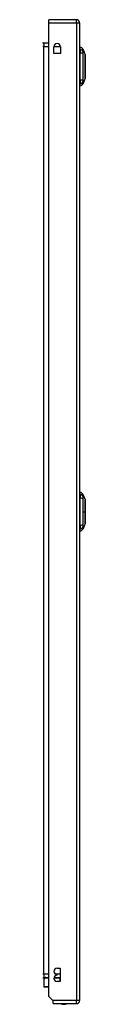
# Model space of a CAD drawing. Header units: inches. Extents: x 27 to 746, y 82 to 342.
# Tile 9 of 30: x 208.7 to 209.99, y 191.1 to 221.03. Entities that reach past the tile are written whole.
import ezdxf

# ---------------------------------------------------------------- set-up
doc = ezdxf.new("R2010")
doc.units = ezdxf.units.IN
doc.header["$MEASUREMENT"] = 0
doc.layers.add('Visible Edges(ANSI)', color=7, linetype='Continuous', lineweight=25)
doc.layers.add('Visible Tangent Edges(ANSI)', color=7, linetype='Continuous', lineweight=25)

msp = doc.modelspace()

# ---------------------------------------------------------------- linework, layer by layer
at = {"layer": 'Visible Edges(ANSI)'}
for p, q in [((209.724, 221.035), (208.889, 221.035)), ((208.889, 220.936), (208.889, 221.035)), ((208.889, 191.333), (208.889, 220.936)), ((209.823, 220.936), (209.823, 191.216)), ((208.889, 220.317), (208.735, 220.317)), ((209.038, 220.007), (209.038, 220.211)), ((209.241, 220.211), (209.241, 220.007)), ((209.839, 220.133), (209.839, 220.201)), ((209.839, 220.133), (209.839, 220.023)), ((209.931, 220.127), (209.993, 219.968)), ((209.241, 220.007), (209.038, 220.007)), ((209.839, 219.199), (209.839, 220.023)), ((209.839, 219.199), (209.839, 219.088)), ((209.993, 219.254), (209.931, 219.094)), ((209.839, 219.02), (209.839, 219.088)), ((209.839, 206.598), (209.839, 206.666)), ((209.839, 206.598), (209.839, 206.488)), ((209.931, 206.592), (209.993, 206.433)), ((209.839, 205.664), (209.839, 206.488)), ((209.993, 205.719), (209.931, 205.559)), ((209.839, 205.664), (209.839, 205.553)), ((209.839, 205.485), (209.839, 205.553)), ((208.735, 191.913), (208.889, 191.913)), ((208.739, 191.868), (208.779, 191.908)), ((209.048, 191.913), (209.234, 191.913)), ((209.139, 192.192), (209.234, 192.192)), ((209.139, 191.982), (209.139, 192.002)), ((209.234, 192.192), (209.234, 191.792)), ((208.734, 191.854), (208.734, 191.638)), ((208.889, 191.618), (208.753, 191.618)), ((209.234, 191.792), (209.139, 191.792)), ((209.006, 191.216), (208.889, 191.333)), ((209.023, 191.199), (209.006, 191.216)), ((209.023, 191.117), (209.023, 191.199)), ((209.023, 191.117), (209.724, 191.117))]:
    msp.add_line(p, q, dxfattribs=at)
at = {"layer": 'Visible Edges(ANSI)', "flags": 128}
for points in [[(209.994, 219.256), (209.994, 219.256), (209.994, 219.257), (209.994, 219.26), (209.994, 219.263), (209.994, 219.266), (209.994, 219.271), (209.994, 219.277), (209.994, 219.283), (209.994, 219.29), (209.994, 219.298), (209.994, 219.306), (209.994, 219.316), (209.994, 219.326), (209.994, 219.336), (209.994, 219.348), (209.994, 219.36), (209.994, 219.372), (209.994, 219.385), (209.994, 219.399), (209.994, 219.413), (209.994, 219.428), (209.994, 219.443), (209.994, 219.459), (209.994, 219.475), (209.994, 219.491), (209.994, 219.508), (209.994, 219.525), (209.994, 219.542), (209.994, 219.559), (209.994, 219.576), (209.994, 219.593), (209.994, 219.611), (209.994, 219.628), (209.994, 219.646), (209.994, 219.663), (209.994, 219.68), (209.994, 219.697), (209.994, 219.714), (209.994, 219.731), (209.994, 219.747), (209.994, 219.763), (209.994, 219.779), (209.994, 219.794), (209.994, 219.809), (209.994, 219.823), (209.994, 219.837), (209.994, 219.85), (209.994, 219.862), (209.994, 219.874), (209.994, 219.886), (209.994, 219.896), (209.994, 219.906), (209.994, 219.916), (209.994, 219.924), (209.994, 219.932), (209.994, 219.939), (209.994, 219.945), (209.994, 219.951), (209.994, 219.955), (209.994, 219.959), (209.994, 219.962), (209.994, 219.964), (209.994, 219.966), (209.994, 219.966)], [(209.994, 205.721), (209.994, 205.721), (209.994, 205.722), (209.994, 205.725), (209.994, 205.728), (209.994, 205.731), (209.994, 205.736), (209.994, 205.741), (209.994, 205.748), (209.994, 205.755), (209.994, 205.763), (209.994, 205.771), (209.994, 205.781), (209.994, 205.791), (209.994, 205.801), (209.994, 205.813), (209.994, 205.825), (209.994, 205.837), (209.994, 205.85), (209.994, 205.864), (209.994, 205.878), (209.994, 205.893), (209.994, 205.908), (209.994, 205.924), (209.994, 205.94), (209.994, 205.956), (209.994, 205.973), (209.994, 205.989), (209.994, 206.006), (209.994, 206.024), (209.994, 206.041), (209.994, 206.058), (209.994, 206.076), (209.994, 206.093), (209.994, 206.11), (209.994, 206.128), (209.994, 206.145), (209.994, 206.162), (209.994, 206.179), (209.994, 206.195), (209.994, 206.212), (209.994, 206.228), (209.994, 206.243), (209.994, 206.258), (209.994, 206.273), (209.994, 206.288), (209.994, 206.301), (209.994, 206.315), (209.994, 206.327), (209.994, 206.339), (209.994, 206.351), (209.994, 206.361), (209.994, 206.371), (209.994, 206.38), (209.994, 206.389), (209.994, 206.397), (209.994, 206.404), (209.994, 206.41), (209.994, 206.416), (209.994, 206.42), (209.994, 206.424), (209.994, 206.427), (209.994, 206.429), (209.994, 206.431), (209.994, 206.431)]]:
    msp.add_lwpolyline(points, dxfattribs=at)
at = {"layer": 'Visible Edges(ANSI)'}
for centre, radius, start, end in [((209.724, 220.936), 0.099, 0, 90), ((208.735, 220.348), 0.031, 180, 270), ((209.139, 220.211), 0.102, 0, 180), ((209.847, 220.142), 0.0394, 101.537, 126.8699), ((209.821, 220.085), 0.118, 21.2505, 81.3991), ((209.989, 219.966), 0.00492, 0.2088, 21.2505), ((209.989, 219.256), 0.00492, 338.7495, 359.7912), ((209.847, 219.079), 0.0394, 233.1301, 258.463), ((209.821, 219.137), 0.118, 278.6009, 338.7495), ((209.847, 206.607), 0.0394, 101.537, 126.8699), ((209.821, 206.55), 0.118, 21.2505, 81.3991), ((209.989, 206.431), 0.00492, 0.2088, 21.2505), ((209.989, 205.721), 0.00492, 338.7495, 359.7912), ((209.847, 205.544), 0.0394, 233.1301, 258.463), ((209.821, 205.602), 0.118, 278.6009, 338.7495), ((208.735, 191.882), 0.031, 90, 180), ((208.793, 191.894), 0.0197, 90, 135), ((209.139, 192.097), 0.095, 90, 270), ((209.139, 191.887), 0.095, 90, 270), ((208.753, 191.854), 0.0197, 135, 180), ((208.753, 191.638), 0.0197, 180, 270), ((209.346, 191.285), 0.188, 243.6372, 296.3628), ((209.724, 191.216), 0.099, 270, 0)]:
    msp.add_arc(centre, radius, start, end, dxfattribs=at)
at = {"layer": 'Visible Tangent Edges(ANSI)'}
for p, q in [((209.724, 220.936), (209.724, 221.035)), ((208.889, 220.936), (209.724, 220.936)), ((209.724, 220.936), (209.823, 220.936)), ((209.724, 220.936), (209.724, 191.216)), ((208.735, 220.218), (208.704, 220.218)), ((208.735, 220.317), (208.735, 220.218)), ((208.735, 220.218), (208.889, 220.218)), ((208.735, 192.012), (208.735, 220.218)), ((209.038, 220.218), (209.24, 220.218)), ((209.931, 220.127), (209.993, 219.968)), ((209.931, 206.076), (209.993, 206.076)), ((209.994, 206.076), (209.993, 206.076)), ((208.735, 192.012), (208.704, 192.012)), ((208.889, 192.012), (208.735, 192.012)), ((208.735, 192.012), (208.735, 191.913)), ((209.234, 192.012), (209.096, 192.012)), ((209.234, 191.894), (209.234, 191.913)), ((208.775, 191.894), (208.734, 191.854)), ((208.734, 191.638), (208.889, 191.638)), ((208.889, 191.894), (208.775, 191.894)), ((209.234, 191.894), (209.044, 191.894)), ((209.234, 191.792), (209.234, 191.894)), ((209.234, 191.894), (209.234, 191.894)), ((209.724, 191.216), (209.006, 191.216)), ((209.823, 191.216), (209.724, 191.216)), ((209.724, 191.117), (209.724, 191.216))]:
    msp.add_line(p, q, dxfattribs=at)
at = {"layer": 'Visible Tangent Edges(ANSI)', "flags": 128}
for points in [[(209.933, 220.051), (209.933, 220.059), (209.933, 220.065), (209.933, 220.07), (209.932, 220.075), (209.932, 220.08), (209.932, 220.085), (209.932, 220.089), (209.932, 220.093), (209.932, 220.098), (209.932, 220.101), (209.932, 220.105), (209.932, 220.108), (209.932, 220.111), (209.932, 220.114), (209.932, 220.117), (209.932, 220.119), (209.931, 220.121), (209.931, 220.123), (209.931, 220.124), (209.931, 220.125), (209.931, 220.126), (209.931, 220.127), (209.931, 220.127), (209.931, 220.127)], [(209.933, 220.03), (209.933, 220.031), (209.933, 220.032), (209.933, 220.033), (209.933, 220.034), (209.933, 220.035), (209.933, 220.036), (209.933, 220.037), (209.933, 220.038), (209.933, 220.039), (209.933, 220.04), (209.933, 220.041), (209.933, 220.042), (209.933, 220.042), (209.933, 220.043), (209.933, 220.044), (209.933, 220.045), (209.933, 220.046), (209.933, 220.047), (209.933, 220.047), (209.933, 220.048), (209.933, 220.049), (209.933, 220.049), (209.933, 220.05), (209.933, 220.051)], [(209.933, 219.222), (209.933, 219.256), (209.932, 219.287), (209.932, 219.318), (209.932, 219.35), (209.932, 219.382), (209.932, 219.414), (209.932, 219.446), (209.932, 219.479), (209.931, 219.512), (209.931, 219.545), (209.931, 219.578), (209.931, 219.611), (209.931, 219.644), (209.931, 219.677), (209.931, 219.71), (209.932, 219.742), (209.932, 219.775), (209.932, 219.807), (209.932, 219.84), (209.932, 219.872), (209.932, 219.903), (209.932, 219.935), (209.933, 219.966), (209.933, 219.999)], [(209.933, 219.999), (209.933, 220.001), (209.933, 220.002), (209.933, 220.004), (209.933, 220.005), (209.933, 220.006), (209.933, 220.008), (209.933, 220.009), (209.933, 220.01), (209.933, 220.012), (209.933, 220.013), (209.933, 220.014), (209.933, 220.015), (209.933, 220.017), (209.933, 220.018), (209.933, 220.019), (209.933, 220.02), (209.933, 220.022), (209.933, 220.023), (209.933, 220.024), (209.933, 220.025), (209.933, 220.026), (209.933, 220.027), (209.933, 220.029), (209.933, 220.03)], [(209.993, 219.968), (209.993, 219.968), (209.993, 219.967), (209.993, 219.966), (209.993, 219.965), (209.993, 219.964), (209.993, 219.962), (209.993, 219.96), (209.993, 219.958), (209.993, 219.956), (209.993, 219.953), (209.993, 219.95), (209.993, 219.947), (209.993, 219.943), (209.993, 219.939), (209.993, 219.935), (209.994, 219.93), (209.994, 219.926), (209.994, 219.921), (209.994, 219.915), (209.994, 219.91), (209.994, 219.904), (209.994, 219.898), (209.994, 219.892), (209.994, 219.886)], [(209.994, 219.838), (209.994, 219.822), (209.994, 219.805), (209.994, 219.788), (209.994, 219.77), (209.993, 219.751), (209.993, 219.732), (209.993, 219.712), (209.993, 219.693), (209.993, 219.672), (209.993, 219.652), (209.993, 219.631), (209.993, 219.611), (209.993, 219.59), (209.993, 219.57), (209.993, 219.549), (209.993, 219.529), (209.993, 219.509), (209.993, 219.49), (209.993, 219.47), (209.994, 219.452), (209.994, 219.434), (209.994, 219.416), (209.994, 219.399), (209.994, 219.383)], [(209.994, 219.886), (209.994, 219.884), (209.994, 219.882), (209.994, 219.88), (209.994, 219.878), (209.994, 219.876), (209.994, 219.875), (209.994, 219.873), (209.994, 219.871), (209.994, 219.869), (209.994, 219.867), (209.994, 219.865), (209.994, 219.863), (209.994, 219.861), (209.994, 219.859), (209.994, 219.857), (209.994, 219.855), (209.994, 219.853), (209.994, 219.851), (209.994, 219.849), (209.994, 219.847), (209.994, 219.845), (209.994, 219.843), (209.994, 219.841), (209.994, 219.838)], [(209.931, 219.094), (209.931, 219.094), (209.931, 219.095), (209.931, 219.096), (209.931, 219.096), (209.931, 219.098), (209.931, 219.099), (209.931, 219.101), (209.932, 219.103), (209.932, 219.105), (209.932, 219.108), (209.932, 219.111), (209.932, 219.114), (209.932, 219.117), (209.932, 219.12), (209.932, 219.124), (209.932, 219.128), (209.932, 219.133), (209.932, 219.137), (209.932, 219.142), (209.932, 219.147), (209.933, 219.152), (209.933, 219.157), (209.933, 219.163), (209.933, 219.171)], [(209.933, 219.171), (209.933, 219.172), (209.933, 219.174), (209.933, 219.175), (209.933, 219.177), (209.933, 219.179), (209.933, 219.18), (209.933, 219.182), (209.933, 219.184), (209.933, 219.186), (209.933, 219.188), (209.933, 219.19), (209.933, 219.192), (209.933, 219.194), (209.933, 219.197), (209.933, 219.199), (209.933, 219.201), (209.933, 219.204), (209.933, 219.206), (209.933, 219.209), (209.933, 219.211), (209.933, 219.214), (209.933, 219.217), (209.933, 219.22), (209.933, 219.222)], [(209.994, 219.336), (209.994, 219.33), (209.994, 219.324), (209.994, 219.318), (209.994, 219.312), (209.994, 219.306), (209.994, 219.301), (209.994, 219.296), (209.994, 219.291), (209.993, 219.287), (209.993, 219.283), (209.993, 219.279), (209.993, 219.275), (209.993, 219.272), (209.993, 219.269), (209.993, 219.266), (209.993, 219.264), (209.993, 219.261), (209.993, 219.259), (209.993, 219.258), (209.993, 219.256), (209.993, 219.255), (209.993, 219.255), (209.993, 219.254), (209.993, 219.254)], [(209.994, 219.383), (209.994, 219.381), (209.994, 219.379), (209.994, 219.377), (209.994, 219.375), (209.994, 219.373), (209.994, 219.371), (209.994, 219.369), (209.994, 219.367), (209.994, 219.365), (209.994, 219.363), (209.994, 219.361), (209.994, 219.359), (209.994, 219.357), (209.994, 219.355), (209.994, 219.353), (209.994, 219.351), (209.994, 219.349), (209.994, 219.347), (209.994, 219.345), (209.994, 219.344), (209.994, 219.342), (209.994, 219.34), (209.994, 219.338), (209.994, 219.336)], [(209.933, 206.516), (209.933, 206.524), (209.933, 206.53), (209.933, 206.535), (209.932, 206.54), (209.932, 206.545), (209.932, 206.55), (209.932, 206.554), (209.932, 206.558), (209.932, 206.563), (209.932, 206.566), (209.932, 206.57), (209.932, 206.573), (209.932, 206.576), (209.932, 206.579), (209.932, 206.582), (209.932, 206.584), (209.931, 206.586), (209.931, 206.588), (209.931, 206.589), (209.931, 206.59), (209.931, 206.591), (209.931, 206.592), (209.931, 206.592), (209.931, 206.592)], [(209.931, 206.076), (209.931, 206.092), (209.931, 206.109), (209.931, 206.125), (209.931, 206.142), (209.931, 206.158), (209.931, 206.175), (209.931, 206.191), (209.932, 206.208), (209.932, 206.224), (209.932, 206.24), (209.932, 206.256), (209.932, 206.273), (209.932, 206.289), (209.932, 206.305), (209.932, 206.321), (209.932, 206.337), (209.932, 206.353), (209.932, 206.368), (209.932, 206.384), (209.932, 206.4), (209.933, 206.415), (209.933, 206.431), (209.933, 206.446), (209.933, 206.464)], [(209.933, 206.464), (209.933, 206.467), (209.933, 206.47), (209.933, 206.473), (209.933, 206.475), (209.933, 206.478), (209.933, 206.48), (209.933, 206.483), (209.933, 206.485), (209.933, 206.488), (209.933, 206.49), (209.933, 206.492), (209.933, 206.495), (209.933, 206.497), (209.933, 206.499), (209.933, 206.501), (209.933, 206.503), (209.933, 206.505), (209.933, 206.506), (209.933, 206.508), (209.933, 206.51), (209.933, 206.512), (209.933, 206.513), (209.933, 206.514), (209.933, 206.516)], [(209.993, 206.433), (209.993, 206.433), (209.993, 206.432), (209.993, 206.431), (209.993, 206.43), (209.993, 206.429), (209.993, 206.427), (209.993, 206.425), (209.993, 206.423), (209.993, 206.421), (209.993, 206.418), (209.993, 206.415), (209.993, 206.411), (209.993, 206.408), (209.993, 206.404), (209.993, 206.4), (209.994, 206.395), (209.994, 206.391), (209.994, 206.386), (209.994, 206.38), (209.994, 206.375), (209.994, 206.369), (209.994, 206.363), (209.994, 206.357), (209.994, 206.351)], [(209.994, 206.303), (209.994, 206.295), (209.994, 206.287), (209.994, 206.279), (209.994, 206.27), (209.994, 206.262), (209.994, 206.253), (209.994, 206.244), (209.994, 206.235), (209.993, 206.225), (209.993, 206.216), (209.993, 206.206), (209.993, 206.197), (209.993, 206.187), (209.993, 206.177), (209.993, 206.167), (209.993, 206.157), (209.993, 206.147), (209.993, 206.137), (209.993, 206.127), (209.993, 206.117), (209.993, 206.107), (209.993, 206.096), (209.993, 206.086), (209.993, 206.076)], [(209.994, 206.351), (209.994, 206.349), (209.994, 206.347), (209.994, 206.345), (209.994, 206.343), (209.994, 206.341), (209.994, 206.34), (209.994, 206.338), (209.994, 206.336), (209.994, 206.334), (209.994, 206.332), (209.994, 206.33), (209.994, 206.328), (209.994, 206.326), (209.994, 206.324), (209.994, 206.322), (209.994, 206.32), (209.994, 206.318), (209.994, 206.316), (209.994, 206.314), (209.994, 206.312), (209.994, 206.31), (209.994, 206.308), (209.994, 206.306), (209.994, 206.303)], [(209.933, 205.687), (209.933, 205.705), (209.933, 205.721), (209.933, 205.736), (209.932, 205.752), (209.932, 205.768), (209.932, 205.783), (209.932, 205.799), (209.932, 205.815), (209.932, 205.831), (209.932, 205.847), (209.932, 205.863), (209.932, 205.879), (209.932, 205.895), (209.932, 205.912), (209.932, 205.928), (209.932, 205.944), (209.931, 205.961), (209.931, 205.977), (209.931, 205.993), (209.931, 206.01), (209.931, 206.026), (209.931, 206.043), (209.931, 206.059), (209.931, 206.076)], [(209.993, 206.076), (209.993, 206.066), (209.993, 206.055), (209.993, 206.045), (209.993, 206.035), (209.993, 206.025), (209.993, 206.014), (209.993, 206.004), (209.993, 205.994), (209.993, 205.984), (209.993, 205.974), (209.993, 205.965), (209.993, 205.955), (209.993, 205.945), (209.993, 205.936), (209.993, 205.926), (209.994, 205.917), (209.994, 205.908), (209.994, 205.899), (209.994, 205.89), (209.994, 205.881), (209.994, 205.873), (209.994, 205.864), (209.994, 205.856), (209.994, 205.848)], [(209.933, 205.657), (209.933, 205.658), (209.933, 205.659), (209.933, 205.66), (209.933, 205.662), (209.933, 205.663), (209.933, 205.664), (209.933, 205.665), (209.933, 205.666), (209.933, 205.668), (209.933, 205.669), (209.933, 205.67), (209.933, 205.671), (209.933, 205.673), (209.933, 205.674), (209.933, 205.675), (209.933, 205.676), (209.933, 205.678), (209.933, 205.679), (209.933, 205.68), (209.933, 205.682), (209.933, 205.683), (209.933, 205.685), (209.933, 205.686), (209.933, 205.687)], [(209.994, 205.801), (209.994, 205.795), (209.994, 205.789), (209.994, 205.783), (209.994, 205.777), (209.994, 205.771), (209.994, 205.766), (209.994, 205.761), (209.994, 205.757), (209.993, 205.752), (209.993, 205.748), (209.993, 205.744), (209.993, 205.74), (209.993, 205.737), (209.993, 205.734), (209.993, 205.731), (209.993, 205.729), (209.993, 205.726), (209.993, 205.724), (209.993, 205.723), (209.993, 205.721), (209.993, 205.72), (209.993, 205.72), (209.993, 205.719), (209.993, 205.719)], [(209.994, 205.848), (209.994, 205.846), (209.994, 205.844), (209.994, 205.842), (209.994, 205.84), (209.994, 205.838), (209.994, 205.836), (209.994, 205.834), (209.994, 205.832), (209.994, 205.83), (209.994, 205.828), (209.994, 205.826), (209.994, 205.824), (209.994, 205.822), (209.994, 205.82), (209.994, 205.818), (209.994, 205.816), (209.994, 205.814), (209.994, 205.812), (209.994, 205.81), (209.994, 205.809), (209.994, 205.807), (209.994, 205.805), (209.994, 205.803), (209.994, 205.801)], [(209.931, 205.559), (209.931, 205.559), (209.931, 205.56), (209.931, 205.561), (209.931, 205.561), (209.931, 205.563), (209.931, 205.564), (209.931, 205.566), (209.932, 205.568), (209.932, 205.57), (209.932, 205.573), (209.932, 205.576), (209.932, 205.579), (209.932, 205.582), (209.932, 205.585), (209.932, 205.589), (209.932, 205.593), (209.932, 205.598), (209.932, 205.602), (209.932, 205.607), (209.932, 205.612), (209.933, 205.617), (209.933, 205.622), (209.933, 205.628), (209.933, 205.636)], [(209.933, 205.636), (209.933, 205.637), (209.933, 205.637), (209.933, 205.638), (209.933, 205.639), (209.933, 205.639), (209.933, 205.64), (209.933, 205.641), (209.933, 205.642), (209.933, 205.643), (209.933, 205.643), (209.933, 205.644), (209.933, 205.645), (209.933, 205.646), (209.933, 205.647), (209.933, 205.648), (209.933, 205.649), (209.933, 205.65), (209.933, 205.651), (209.933, 205.652), (209.933, 205.653), (209.933, 205.654), (209.933, 205.655), (209.933, 205.656), (209.933, 205.657)]]:
    msp.add_lwpolyline(points, dxfattribs=at)
at = {"layer": 'Visible Tangent Edges(ANSI)'}
msp.add_arc((209.989, 219.966), 0.00492, 0.2088, 21.2505, dxfattribs=at)
for centre, major_axis, ratio, start_param, end_param in [((209.819, 220.023), (0.117, -0.016), 0.948273, 0.391156, 1.528426), ((209.819, 219.985), (0.118, 0.005), 0.314585, 0.249322, 1.386592), ((209.819, 219.237), (0.118, -0.005), 0.314585, 4.896593, 6.033863), ((209.819, 219.199), (0.117, 0.016), 0.948273, 4.754759, 5.892029), ((209.819, 206.488), (0.117, -0.016), 0.948273, 0.391156, 1.528426), ((209.819, 206.45), (0.118, 0.005), 0.314585, 0.249322, 1.386592), ((209.819, 205.702), (0.118, -0.005), 0.314585, 4.896593, 6.033863), ((209.819, 205.664), (0.117, 0.016), 0.948273, 4.754759, 5.892029), ((208.793, 191.894), (-0.0139, 0.0139), 0.852462, 0, 0.864875), ((208.793, 191.894), (0, 0.0197), 0.91745, 0, 1.570796)]:
    msp.add_ellipse(centre, major_axis=major_axis, ratio=ratio, start_param=start_param, end_param=end_param, dxfattribs=at)

doc.saveas('drawing.dxf')
